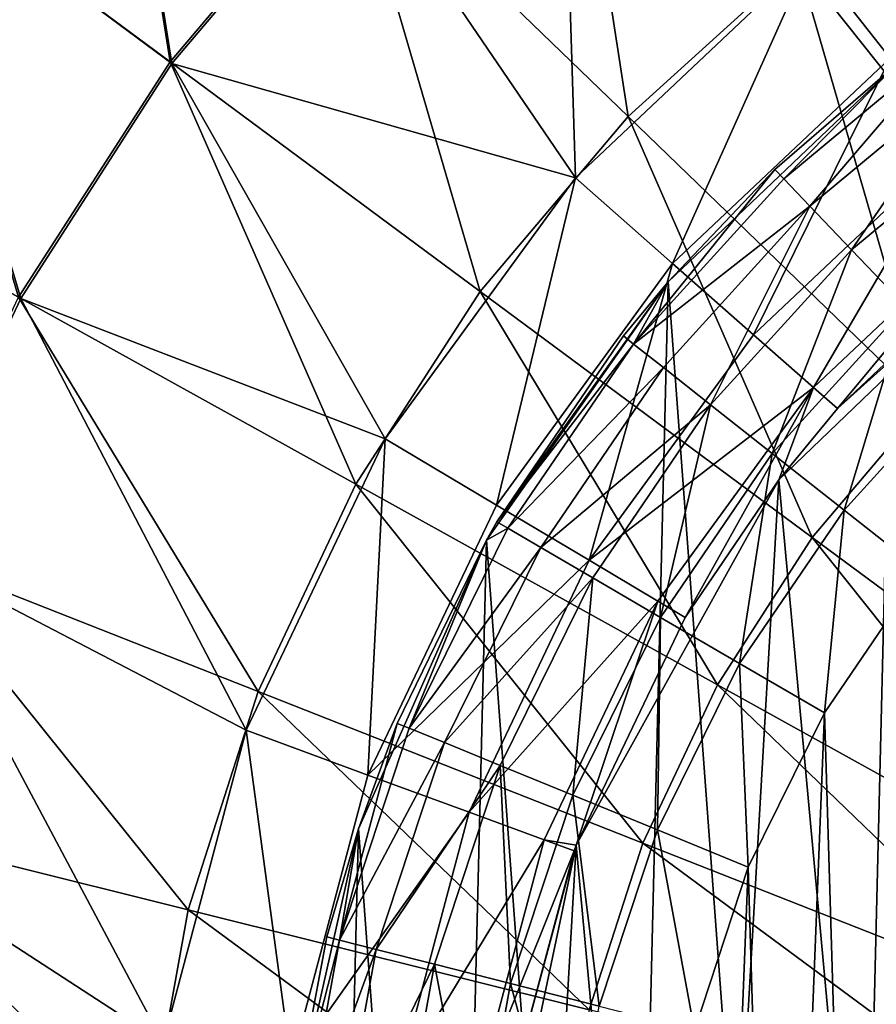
# Model space of a CAD drawing. Header units: millimetres. Extents: x 64 to 3333, y 103 to 3347.
# Tile 19 of 256: x 510 to 521, y 667 to 680. Entities that reach past the tile are written whole.
import ezdxf

# ---------------------------------------------------------------- set-up
doc = ezdxf.new("R2010")
doc.units = ezdxf.units.MM
doc.header["$LTSCALE"] = 25.4
doc.layers.get('0').update_dxf_attribs({"true_color": 0xff5454})

# ---------------------------------------------------------------- blocks, each defined once
blk = doc.blocks.new('SPIDER-6785-9743.STL')
at = {"color": 7, "true_color": 0xffffff}
mesh = blk.add_polyface(dxfattribs=at)
corners = [(510.873, 685.927, 26.924), (511.828, 679.888, 23.083), (508.098, 682.649, 26.924), (514.211, 682.702, 23.083)]
mesh.append_faces([[corners[k] for k in face] for face in [(0, 1, 2), (1, 0, 3)]], dxfattribs={"vtx0": -1, "color": 7})
mesh = blk.add_polyface(dxfattribs=at)
corners = [(511.854, 679.868, 100.694), (510.894, 685.906, 96.858), (508.121, 682.631, 96.858), (514.234, 682.68, 100.694)]
mesh.append_faces([[corners[k] for k in face] for face in [(0, 1, 2), (1, 0, 3)]], dxfattribs={"vtx0": -1, "color": 7})
mesh = blk.add_polyface(dxfattribs=at)
corners = [(516.942, 685.181, 23.083), (517.869, 679.168, 19.854), (514.211, 682.702, 23.083), (520.107, 681.2, 19.854)]
mesh.append_faces([[corners[k] for k in face] for face in [(0, 1, 2), (1, 0, 3)]], dxfattribs={"vtx0": -1, "color": 7})
mesh = blk.add_polyface(dxfattribs=at)
corners = [(517.172, 678.361, 103.919), (516.962, 685.156, 100.694), (514.234, 682.68, 100.694)]
mesh.append_faces([[corners[k] for k in face] for face in [(0, 1, 2)]], dxfattribs={"color": 7})
mesh = blk.add_polyface(dxfattribs=at)
corners = [(520.268, 681.283, 103.919), (516.962, 685.156, 100.694), (517.172, 678.361, 103.919)]
mesh.append_faces([[corners[k] for k in face] for face in [(0, 1, 2)]], dxfattribs={"color": 7})
at = {"color": 0}
mesh = blk.add_polyface(dxfattribs=at)
corners = [(513.399, 665.71, 114.71), (514.011, 657.441, 114.71), (513.298, 661.545, 114.71), (514.311, 669.774, 114.71), (515.51, 653.554, 114.71), (515.999, 673.583, 114.71), (517.74, 650.035, 114.71), (518.397, 676.989, 114.71), (520.613, 647.019, 114.71), (521.413, 679.862, 114.71), (524.019, 644.621, 114.71), (524.932, 682.091, 114.71), (527.828, 642.933, 114.71), (528.818, 683.591, 114.71), (531.892, 642.021, 114.71), (532.923, 684.304, 114.71), (536.057, 641.92, 114.71), (537.087, 684.203, 114.71), (540.161, 642.633, 114.71), (541.152, 683.291, 114.71), (544.047, 644.133, 114.71), (544.961, 681.603, 114.71), (547.566, 646.362, 114.71), (548.367, 679.205, 114.71), (550.583, 649.235, 114.71), (551.24, 676.189, 114.71), (552.981, 652.641, 114.71), (553.469, 672.67, 114.71), (554.668, 656.45, 114.71), (554.969, 668.783, 114.71), (555.58, 660.515, 114.71), (555.682, 664.679, 114.71)]
mesh.append_faces([[corners[k] for k in face] for face in [(0, 1, 2), (30, 29, 31)]], dxfattribs={"vtx0": -1, "color": 0})
mesh.append_faces([[corners[k] for k in face] for face in [(1, 3, 4), (4, 5, 6), (6, 7, 8), (8, 9, 10), (10, 11, 12), (12, 13, 14), (14, 15, 16), (16, 17, 18), (18, 19, 20), (20, 21, 22), (22, 23, 24), (24, 25, 26), (26, 27, 28), (28, 29, 30)]], dxfattribs={"vtx0": -1, "vtx1": -1, "color": 0})
mesh.append_faces([[corners[k] for k in face] for face in [(1, 0, 3), (4, 3, 5), (6, 5, 7), (8, 7, 9), (10, 9, 11), (12, 11, 13), (14, 13, 15), (16, 15, 17), (18, 17, 19), (20, 19, 21), (22, 21, 23), (24, 23, 25), (26, 25, 27), (28, 27, 29)]], dxfattribs={"vtx0": -1, "vtx2": -1, "color": 0})
at = {"color": 7, "true_color": 0xffffff}
mesh = blk.add_polyface(dxfattribs=at)
corners = [(521.322, 679.937, 105.177), (523.849, 683.587, 103.919), (520.268, 681.283, 103.919), (524.638, 682.07, 105.177)]
mesh.append_faces([[corners[k] for k in face] for face in [(0, 1, 2), (1, 0, 3)]], dxfattribs={"vtx0": -1, "color": 7})
mesh = blk.add_polyface(dxfattribs=at)
corners = [(522.591, 682.923, 19.854), (523.499, 676.934, 17.288), (520.107, 681.2, 19.854), (525.397, 678.25, 17.288)]
mesh.append_faces([[corners[k] for k in face] for face in [(0, 1, 2), (1, 0, 3)]], dxfattribs={"vtx0": -1, "color": 7})
mesh = blk.add_polyface(dxfattribs=at)
corners = [(514.211, 682.702, 23.083), (515.916, 676.862, 19.854), (511.828, 679.888, 23.083), (517.869, 679.168, 19.854)]
mesh.append_faces([[corners[k] for k in face] for face in [(0, 1, 2), (1, 0, 3)]], dxfattribs={"vtx0": -1, "color": 7})
mesh = blk.add_polyface(dxfattribs=at)
corners = [(517.172, 678.361, 103.919), (514.234, 682.68, 100.694), (511.854, 679.868, 100.694)]
mesh.append_faces([[corners[k] for k in face] for face in [(0, 1, 2)]], dxfattribs={"color": 7})
mesh = blk.add_polyface(dxfattribs=at)
corners = [(508.098, 682.649, 26.924), (509.832, 676.786, 23.083), (505.773, 679.037, 26.924), (511.828, 679.888, 23.083)]
mesh.append_faces([[corners[k] for k in face] for face in [(0, 1, 2), (1, 0, 3)]], dxfattribs={"vtx0": -1, "color": 7})
mesh = blk.add_polyface(dxfattribs=at)
corners = [(509.86, 676.77, 100.694), (508.121, 682.631, 96.858), (505.799, 679.023, 96.858), (511.854, 679.868, 100.694)]
mesh.append_faces([[corners[k] for k in face] for face in [(0, 1, 2), (1, 0, 3)]], dxfattribs={"vtx0": -1, "color": 7})
mesh = blk.add_polyface(dxfattribs=at)
corners = [(516.557, 658.692, 124.919), (517.183, 669.562, 124.919), (516.051, 664.174, 124.919), (518.656, 653.602, 124.919), (519.853, 674.377, 124.919), (522.163, 649.358, 124.919), (523.823, 678.19, 124.919), (526.765, 646.336, 124.919), (528.742, 680.664, 124.919), (532.053, 644.804, 124.919), (534.171, 681.579, 124.919), (537.557, 644.899, 124.919), (539.628, 680.853, 124.919), (542.79, 646.612, 124.919), (544.629, 678.55, 124.919), (547.284, 649.792, 124.919), (548.729, 674.875, 124.919), (550.642, 654.155, 124.919), (551.564, 670.156, 124.919), (552.565, 659.314, 124.919), (552.881, 664.81, 124.919)]
mesh.append_faces([[corners[k] for k in face] for face in [(0, 1, 2), (18, 19, 20)]], dxfattribs={"vtx0": -1, "color": 7})
mesh.append_faces([[corners[k] for k in face] for face in [(1, 3, 4), (4, 5, 6), (6, 7, 8), (8, 9, 10), (10, 11, 12), (12, 13, 14), (14, 15, 16), (16, 17, 18)]], dxfattribs={"vtx0": -1, "vtx1": -1, "color": 7})
mesh.append_faces([[corners[k] for k in face] for face in [(1, 0, 3), (4, 3, 5), (6, 5, 7), (8, 7, 9), (10, 9, 11), (12, 11, 13), (14, 13, 15), (16, 15, 17), (18, 17, 19)]], dxfattribs={"vtx0": -1, "vtx2": -1, "color": 7})
mesh = blk.add_polyface(dxfattribs=at)
corners = [(518.454, 677.231, 105.177), (520.268, 681.283, 103.919), (517.172, 678.361, 103.919), (521.322, 679.937, 105.177)]
mesh.append_faces([[corners[k] for k in face] for face in [(0, 1, 2), (1, 0, 3)]], dxfattribs={"vtx0": -1, "color": 7})
mesh = blk.add_polyface(dxfattribs=at)
corners = [(520.107, 681.2, 19.854), (521.789, 675.381, 17.288), (517.869, 679.168, 19.854), (523.499, 676.934, 17.288)]
mesh.append_faces([[corners[k] for k in face] for face in [(0, 1, 2), (1, 0, 3)]], dxfattribs={"vtx0": -1, "color": 7})
at = {"color": 0}
mesh = blk.add_polyface(dxfattribs=at)
corners = [(522.18, 680.224, 176.004), (521.413, 679.862, 174.71), (519.919, 678.345, 176.004)]
mesh.append_faces([[corners[k] for k in face] for face in [(0, 1, 2)]], dxfattribs={"color": 0})
mesh = blk.add_polyface(dxfattribs=at)
corners = [(520.264, 677.984, 177.21), (522.18, 680.224, 176.004), (519.919, 678.345, 176.004), (522.472, 679.819, 177.21)]
mesh.append_faces([[corners[k] for k in face] for face in [(0, 1, 2), (1, 0, 3)]], dxfattribs={"vtx0": -1, "color": 0})
at = {"color": 7, "true_color": 0xffffff}
mesh = blk.add_polyface(dxfattribs=at)
corners = [(519.522, 676.291, 106.87), (521.322, 679.937, 105.177), (518.454, 677.231, 105.177), (522.198, 678.817, 106.87)]
mesh.append_faces([[corners[k] for k in face] for face in [(0, 1, 2), (1, 0, 3)]], dxfattribs={"vtx0": -1, "color": 7})
mesh = blk.add_polyface(dxfattribs=at)
corners = [(511.828, 679.888, 23.083), (514.28, 674.32, 19.854), (509.832, 676.786, 23.083), (515.916, 676.862, 19.854)]
mesh.append_faces([[corners[k] for k in face] for face in [(0, 1, 2), (1, 0, 3)]], dxfattribs={"vtx0": -1, "color": 7})
mesh = blk.add_polyface(dxfattribs=at)
corners = [(514.665, 674.919, 103.919), (511.854, 679.868, 100.694), (509.86, 676.77, 100.694)]
mesh.append_faces([[corners[k] for k in face] for face in [(0, 1, 2)]], dxfattribs={"color": 7})
mesh = blk.add_polyface(dxfattribs=at)
corners = [(517.172, 678.361, 103.919), (511.854, 679.868, 100.694), (514.665, 674.919, 103.919)]
mesh.append_faces([[corners[k] for k in face] for face in [(0, 1, 2)]], dxfattribs={"color": 7})
at = {"color": 0}
mesh = blk.add_polyface(dxfattribs=at)
corners = [(519.801, 678.468, 174.71), (521.413, 679.862, 114.71), (518.397, 676.989, 114.71)]
mesh.append_faces([[corners[k] for k in face] for face in [(0, 1, 2)]], dxfattribs={"color": 0})
mesh = blk.add_polyface(dxfattribs=at)
corners = [(521.413, 679.862, 174.71), (521.413, 679.862, 114.71), (519.801, 678.468, 174.71)]
mesh.append_faces([[corners[k] for k in face] for face in [(0, 1, 2)]], dxfattribs={"color": 0})
mesh = blk.add_polyface(dxfattribs=at)
corners = [(519.919, 678.345, 176.004), (521.413, 679.862, 174.71), (519.801, 678.468, 174.71)]
mesh.append_faces([[corners[k] for k in face] for face in [(0, 1, 2)]], dxfattribs={"color": 0})
mesh = blk.add_polyface(dxfattribs=at)
corners = [(520.813, 677.409, 178.246), (522.472, 679.819, 177.21), (520.264, 677.984, 177.21), (522.936, 679.174, 178.246)]
mesh.append_faces([[corners[k] for k in face] for face in [(0, 1, 2), (1, 0, 3)]], dxfattribs={"vtx0": -1, "color": 0})
mesh = blk.add_polyface(dxfattribs=at)
corners = [(518.473, 660.366, 179.71), (518.337, 664.887, 179.71), (518.247, 662.622, 179.71), (518.741, 667.118, 179.71), (519.012, 658.164, 179.71), (519.452, 669.271, 179.71), (519.851, 656.058, 179.71), (520.455, 671.304, 179.71), (520.975, 654.089, 179.71), (521.732, 673.177, 179.71), (522.362, 652.296, 179.71), (523.257, 674.855, 179.71), (523.986, 650.713, 179.71), (525.001, 676.304, 179.71), (525.813, 649.372, 179.71), (526.929, 677.496, 179.71), (527.81, 648.298, 179.71), (529.004, 678.408, 179.71), (529.937, 647.513, 179.71), (531.186, 679.023, 179.71), (532.152, 647.031, 179.71), (533.433, 679.328, 179.71), (534.413, 646.862, 179.71), (535.7, 679.317, 179.71), (536.675, 647.01, 179.71), (537.943, 678.991, 179.71), (538.895, 647.471, 179.71), (540.12, 678.356, 179.71), (541.029, 648.236, 179.71), (542.186, 677.424, 179.71), (543.036, 649.291, 179.71), (544.103, 676.213, 179.71), (544.876, 650.615, 179.71), (545.833, 674.748, 179.71), (546.514, 652.182, 179.71), (547.342, 673.056, 179.71), (547.919, 653.962, 179.71), (548.601, 671.17, 179.71), (549.061, 655.92, 179.71), (549.585, 669.128, 179.71), (549.921, 658.018, 179.71), (550.275, 666.969, 179.71), (550.479, 660.215, 179.71), (550.659, 664.734, 179.71), (550.727, 662.468, 179.71)]
mesh.append_faces([[corners[k] for k in face] for face in [(0, 1, 2), (43, 42, 44)]], dxfattribs={"vtx0": -1, "color": 0})
mesh.append_faces([[corners[k] for k in face] for face in [(1, 0, 3), (3, 4, 5), (5, 6, 7), (7, 8, 9), (9, 10, 11), (11, 12, 13), (13, 14, 15), (15, 16, 17), (17, 18, 19), (19, 20, 21), (21, 22, 23), (23, 24, 25), (25, 26, 27), (27, 28, 29), (29, 30, 31), (31, 32, 33), (33, 34, 35), (35, 36, 37), (37, 38, 39), (39, 40, 41), (41, 42, 43)]], dxfattribs={"vtx0": -1, "vtx1": -1, "color": 0})
mesh.append_faces([[corners[k] for k in face] for face in [(3, 0, 4), (5, 4, 6), (7, 6, 8), (9, 8, 10), (11, 10, 12), (13, 12, 14), (15, 14, 16), (17, 16, 18), (19, 18, 20), (21, 20, 22), (23, 22, 24), (25, 24, 26), (27, 26, 28), (29, 28, 30), (31, 30, 32), (33, 32, 34), (35, 34, 36), (37, 36, 38), (39, 38, 40), (41, 40, 42)]], dxfattribs={"vtx0": -1, "vtx2": -1, "color": 0})
at = {"color": 7, "true_color": 0xffffff}
mesh = blk.add_polyface(dxfattribs=at)
corners = [(517.869, 679.168, 19.854), (520.296, 673.619, 17.288), (515.916, 676.862, 19.854), (521.789, 675.381, 17.288)]
mesh.append_faces([[corners[k] for k in face] for face in [(0, 1, 2), (1, 0, 3)]], dxfattribs={"vtx0": -1, "color": 7})
at = {"color": 0}
mesh = blk.add_polyface(dxfattribs=at)
corners = [(521.529, 676.661, 179.04), (522.936, 679.174, 178.246), (520.813, 677.409, 178.246), (523.541, 678.333, 179.04)]
mesh.append_faces([[corners[k] for k in face] for face in [(0, 1, 2), (1, 0, 3)]], dxfattribs={"vtx0": -1, "color": 0})
at = {"color": 7, "true_color": 0xffffff}
mesh = blk.add_polyface(dxfattribs=at)
corners = [(508.288, 673.439, 100.694), (505.799, 679.023, 96.858), (503.967, 675.142, 96.858), (509.86, 676.77, 100.694)]
mesh.append_faces([[corners[k] for k in face] for face in [(0, 1, 2), (1, 0, 3)]], dxfattribs={"vtx0": -1, "color": 7})
mesh = blk.add_polyface(dxfattribs=at)
corners = [(520.312, 675.596, 108.956), (522.198, 678.817, 106.87), (519.522, 676.291, 106.87), (522.847, 677.988, 108.956)]
mesh.append_faces([[corners[k] for k in face] for face in [(0, 1, 2), (1, 0, 3)]], dxfattribs={"vtx0": -1, "color": 7})
at = {"color": 0}
mesh = blk.add_polyface(dxfattribs=at)
corners = [(519.801, 678.468, 174.71), (517.94, 676.168, 176.004), (519.919, 678.345, 176.004)]
mesh.append_faces([[corners[k] for k in face] for face in [(0, 1, 2)]], dxfattribs={"color": 0})
mesh = blk.add_polyface(dxfattribs=at)
corners = [(519.801, 678.468, 174.71), (518.397, 676.989, 174.71), (517.94, 676.168, 176.004)]
mesh.append_faces([[corners[k] for k in face] for face in [(0, 1, 2)]], dxfattribs={"color": 0})
mesh = blk.add_polyface(dxfattribs=at)
corners = [(519.801, 678.468, 174.71), (518.397, 676.989, 114.71), (518.397, 676.989, 174.71)]
mesh.append_faces([[corners[k] for k in face] for face in [(0, 1, 2)]], dxfattribs={"color": 0})
at = {"color": 7, "true_color": 0xffffff}
mesh = blk.add_polyface(dxfattribs=at)
corners = [(516.133, 674.044, 105.177), (517.172, 678.361, 103.919), (514.665, 674.919, 103.919), (518.454, 677.231, 105.177)]
mesh.append_faces([[corners[k] for k in face] for face in [(0, 1, 2), (1, 0, 3)]], dxfattribs={"vtx0": -1, "color": 7})
at = {"color": 0}
mesh = blk.add_polyface(dxfattribs=at)
corners = [(520.264, 677.984, 177.21), (517.94, 676.168, 176.004), (518.333, 675.859, 177.21), (519.919, 678.345, 176.004)]
mesh.append_faces([[corners[k] for k in face] for face in [(0, 1, 2), (1, 0, 3)]], dxfattribs={"vtx0": -1, "color": 0})
at = {"color": 7, "true_color": 0xffffff}
mesh = blk.add_polyface(dxfattribs=at)
corners = [(523.823, 678.19, 124.919), (520.628, 675.317, 110.691), (519.853, 674.377, 124.919)]
mesh.append_faces([[corners[k] for k in face] for face in [(0, 1, 2)]], dxfattribs={"color": 7})
mesh = blk.add_polyface(dxfattribs=at)
corners = [(523.823, 678.19, 124.919), (523.106, 677.657, 110.691), (520.628, 675.317, 110.691)]
mesh.append_faces([[corners[k] for k in face] for face in [(0, 1, 2)]], dxfattribs={"color": 7})
at = {"color": 0}
mesh = blk.add_polyface(dxfattribs=at)
corners = [(518.956, 675.367, 178.246), (520.264, 677.984, 177.21), (518.333, 675.859, 177.21), (520.813, 677.409, 178.246)]
mesh.append_faces([[corners[k] for k in face] for face in [(0, 1, 2), (1, 0, 3)]], dxfattribs={"vtx0": -1, "color": 0})
at = {"color": 7, "true_color": 0xffffff}
mesh = blk.add_polyface(dxfattribs=at)
corners = [(520.628, 675.317, 110.691), (522.847, 677.988, 108.956), (520.312, 675.596, 108.956), (523.106, 677.657, 110.691)]
mesh.append_faces([[corners[k] for k in face] for face in [(0, 1, 2), (1, 0, 3)]], dxfattribs={"vtx0": -1, "color": 7})
at = {"color": 0}
mesh = blk.add_polyface(dxfattribs=at)
corners = [(519.769, 674.726, 179.04), (520.813, 677.409, 178.246), (518.956, 675.367, 178.246), (521.529, 676.661, 179.04)]
mesh.append_faces([[corners[k] for k in face] for face in [(0, 1, 2), (1, 0, 3)]], dxfattribs={"vtx0": -1, "color": 0})
at = {"color": 7, "true_color": 0xffffff}
mesh = blk.add_polyface(dxfattribs=at)
corners = [(517.355, 673.316, 106.87), (518.454, 677.231, 105.177), (516.133, 674.044, 105.177), (519.522, 676.291, 106.87)]
mesh.append_faces([[corners[k] for k in face] for face in [(0, 1, 2), (1, 0, 3)]], dxfattribs={"vtx0": -1, "color": 7})
at = {"color": 0}
mesh = blk.add_polyface(dxfattribs=at)
corners = [(518.397, 676.989, 114.71), (515.999, 673.583, 114.71), (515.999, 673.583, 174.71)]
mesh.append_faces([[corners[k] for k in face] for face in [(0, 1, 2)]], dxfattribs={"color": 0})
mesh = blk.add_polyface(dxfattribs=at)
corners = [(518.397, 676.989, 114.71), (515.999, 673.583, 174.71), (516.137, 673.824, 174.71)]
mesh.append_faces([[corners[k] for k in face] for face in [(0, 1, 2)]], dxfattribs={"color": 0})
mesh = blk.add_polyface(dxfattribs=at)
corners = [(518.397, 676.989, 114.71), (516.137, 673.824, 174.71), (517.807, 676.274, 174.71)]
mesh.append_faces([[corners[k] for k in face] for face in [(0, 1, 2)]], dxfattribs={"color": 0})
mesh = blk.add_polyface(dxfattribs=at)
corners = [(518.397, 676.989, 114.71), (517.807, 676.274, 174.71), (518.397, 676.989, 174.71)]
mesh.append_faces([[corners[k] for k in face] for face in [(0, 1, 2)]], dxfattribs={"color": 0})
mesh = blk.add_polyface(dxfattribs=at)
corners = [(518.397, 676.989, 174.71), (517.807, 676.274, 174.71), (517.94, 676.168, 176.004)]
mesh.append_faces([[corners[k] for k in face] for face in [(0, 1, 2)]], dxfattribs={"color": 0})
at = {"color": 7, "true_color": 0xffffff}
mesh = blk.add_polyface(dxfattribs=at)
corners = [(515.916, 676.862, 19.854), (519.046, 671.676, 17.288), (514.28, 674.32, 19.854), (520.296, 673.619, 17.288)]
mesh.append_faces([[corners[k] for k in face] for face in [(0, 1, 2), (1, 0, 3)]], dxfattribs={"vtx0": -1, "color": 7})
mesh = blk.add_polyface(dxfattribs=at)
corners = [(509.832, 676.786, 23.083), (512.99, 671.586, 19.854), (508.258, 673.451, 23.083), (514.28, 674.32, 19.854)]
mesh.append_faces([[corners[k] for k in face] for face in [(0, 1, 2), (1, 0, 3)]], dxfattribs={"vtx0": -1, "color": 7})
mesh = blk.add_polyface(dxfattribs=at)
corners = [(512.833, 671.075, 103.919), (509.86, 676.77, 100.694), (508.288, 673.439, 100.694)]
mesh.append_faces([[corners[k] for k in face] for face in [(0, 1, 2)]], dxfattribs={"color": 7})
mesh = blk.add_polyface(dxfattribs=at)
corners = [(514.665, 674.919, 103.919), (509.86, 676.77, 100.694), (512.833, 671.075, 103.919)]
mesh.append_faces([[corners[k] for k in face] for face in [(0, 1, 2)]], dxfattribs={"color": 7})
at = {"color": 0}
mesh = blk.add_polyface(dxfattribs=at)
corners = [(520.716, 673.979, 179.54), (521.529, 676.661, 179.04), (519.769, 674.726, 179.04), (522.362, 675.79, 179.54)]
mesh.append_faces([[corners[k] for k in face] for face in [(0, 1, 2), (1, 0, 3)]], dxfattribs={"vtx0": -1, "color": 0})
at = {"color": 7, "true_color": 0xffffff}
mesh = blk.add_polyface(dxfattribs=at)
corners = [(520.312, 675.596, 108.956), (517.355, 673.316, 106.87), (518.259, 672.778, 108.956), (519.522, 676.291, 106.87)]
mesh.append_faces([[corners[k] for k in face] for face in [(0, 1, 2), (1, 0, 3)]], dxfattribs={"vtx0": -1, "color": 7})
at = {"color": 0}
mesh = blk.add_polyface(dxfattribs=at)
corners = [(517.94, 676.168, 176.004), (516.137, 673.824, 174.71), (516.284, 673.738, 176.004), (517.807, 676.274, 174.71)]
mesh.append_faces([[corners[k] for k in face] for face in [(0, 1, 2), (1, 0, 3)]], dxfattribs={"vtx0": -1, "color": 0})
mesh = blk.add_polyface(dxfattribs=at)
corners = [(518.333, 675.859, 177.21), (516.284, 673.738, 176.004), (516.716, 673.486, 177.21), (517.94, 676.168, 176.004)]
mesh.append_faces([[corners[k] for k in face] for face in [(0, 1, 2), (1, 0, 3)]], dxfattribs={"vtx0": -1, "color": 0})
mesh = blk.add_polyface(dxfattribs=at)
corners = [(518.956, 675.367, 178.246), (516.716, 673.486, 177.21), (517.402, 673.086, 178.246), (518.333, 675.859, 177.21)]
mesh.append_faces([[corners[k] for k in face] for face in [(0, 1, 2), (1, 0, 3)]], dxfattribs={"vtx0": -1, "color": 0})
mesh = blk.add_polyface(dxfattribs=at)
corners = [(521.732, 673.177, 179.71), (522.362, 675.79, 179.54), (520.716, 673.979, 179.54), (523.257, 674.855, 179.71)]
mesh.append_faces([[corners[k] for k in face] for face in [(0, 1, 2), (1, 0, 3)]], dxfattribs={"vtx0": -1, "color": 0})
at = {"color": 7, "true_color": 0xffffff}
mesh = blk.add_polyface(dxfattribs=at)
corners = [(520.312, 675.596, 108.956), (518.259, 672.778, 108.956), (518.621, 672.562, 110.691)]
mesh.append_faces([[corners[k] for k in face] for face in [(0, 1, 2)]], dxfattribs={"color": 7})
mesh = blk.add_polyface(dxfattribs=at)
corners = [(520.312, 675.596, 108.956), (518.621, 672.562, 110.691), (519.853, 674.377, 110.691)]
mesh.append_faces([[corners[k] for k in face] for face in [(0, 1, 2)]], dxfattribs={"color": 7})
mesh = blk.add_polyface(dxfattribs=at)
corners = [(520.312, 675.596, 108.956), (519.853, 674.377, 110.691), (520.628, 675.317, 110.691)]
mesh.append_faces([[corners[k] for k in face] for face in [(0, 1, 2)]], dxfattribs={"color": 7})
mesh = blk.add_polyface(dxfattribs=at)
corners = [(521.789, 675.381, 17.288), (524.901, 670.21, 15.426), (520.296, 673.619, 17.288), (525.91, 671.401, 15.426)]
mesh.append_faces([[corners[k] for k in face] for face in [(0, 1, 2), (1, 0, 3)]], dxfattribs={"vtx0": -1, "color": 7})
at = {"color": 0}
mesh = blk.add_polyface(dxfattribs=at)
corners = [(518.296, 672.564, 179.04), (518.956, 675.367, 178.246), (517.402, 673.086, 178.246), (519.769, 674.726, 179.04)]
mesh.append_faces([[corners[k] for k in face] for face in [(0, 1, 2), (1, 0, 3)]], dxfattribs={"vtx0": -1, "color": 0})
at = {"color": 7, "true_color": 0xffffff}
mesh = blk.add_polyface(dxfattribs=at)
corners = [(520.628, 675.317, 110.691), (519.853, 674.377, 110.691), (519.853, 674.377, 124.919)]
mesh.append_faces([[corners[k] for k in face] for face in [(0, 1, 2)]], dxfattribs={"color": 7})
mesh = blk.add_polyface(dxfattribs=at)
corners = [(514.437, 670.485, 105.177), (514.665, 674.919, 103.919), (512.833, 671.075, 103.919), (516.133, 674.044, 105.177)]
mesh.append_faces([[corners[k] for k in face] for face in [(0, 1, 2), (1, 0, 3)]], dxfattribs={"vtx0": -1, "color": 7})
at = {"color": 0}
mesh = blk.add_polyface(dxfattribs=at)
corners = [(519.338, 671.956, 179.54), (519.769, 674.726, 179.04), (518.296, 672.564, 179.04), (520.716, 673.979, 179.54)]
mesh.append_faces([[corners[k] for k in face] for face in [(0, 1, 2), (1, 0, 3)]], dxfattribs={"vtx0": -1, "color": 0})
at = {"color": 7, "true_color": 0xffffff}
mesh = blk.add_polyface(dxfattribs=at)
corners = [(519.853, 674.377, 124.919), (518.621, 672.562, 110.691), (517.183, 669.562, 124.919)]
mesh.append_faces([[corners[k] for k in face] for face in [(0, 1, 2)]], dxfattribs={"color": 7})
mesh = blk.add_polyface(dxfattribs=at)
corners = [(519.853, 674.377, 110.691), (518.621, 672.562, 110.691), (519.853, 674.377, 124.919)]
mesh.append_faces([[corners[k] for k in face] for face in [(0, 1, 2)]], dxfattribs={"color": 7})
mesh = blk.add_polyface(dxfattribs=at)
corners = [(514.28, 674.32, 19.854), (518.061, 669.587, 17.288), (512.99, 671.586, 19.854), (519.046, 671.676, 17.288)]
mesh.append_faces([[corners[k] for k in face] for face in [(0, 1, 2), (1, 0, 3)]], dxfattribs={"vtx0": -1, "color": 7})
mesh = blk.add_polyface(dxfattribs=at)
corners = [(517.355, 673.316, 106.87), (514.437, 670.485, 105.177), (515.772, 669.994, 106.87), (516.133, 674.044, 105.177)]
mesh.append_faces([[corners[k] for k in face] for face in [(0, 1, 2), (1, 0, 3)]], dxfattribs={"vtx0": -1, "color": 7})
at = {"color": 0}
mesh = blk.add_polyface(dxfattribs=at)
corners = [(520.455, 671.304, 179.71), (520.716, 673.979, 179.54), (519.338, 671.956, 179.54), (521.732, 673.177, 179.71)]
mesh.append_faces([[corners[k] for k in face] for face in [(0, 1, 2), (1, 0, 3)]], dxfattribs={"vtx0": -1, "color": 0})
mesh = blk.add_polyface(dxfattribs=at)
corners = [(516.137, 673.824, 174.71), (515.999, 673.583, 174.71), (516.284, 673.738, 176.004)]
mesh.append_faces([[corners[k] for k in face] for face in [(0, 1, 2)]], dxfattribs={"color": 0})
mesh = blk.add_polyface(dxfattribs=at)
corners = [(516.284, 673.738, 176.004), (515.999, 673.583, 174.71), (514.983, 671.101, 176.004)]
mesh.append_faces([[corners[k] for k in face] for face in [(0, 1, 2)]], dxfattribs={"color": 0})
mesh = blk.add_polyface(dxfattribs=at)
corners = [(516.716, 673.486, 177.21), (514.983, 671.101, 176.004), (515.445, 670.912, 177.21), (516.284, 673.738, 176.004)]
mesh.append_faces([[corners[k] for k in face] for face in [(0, 1, 2), (1, 0, 3)]], dxfattribs={"vtx0": -1, "color": 0})
mesh = blk.add_polyface(dxfattribs=at)
corners = [(515.999, 673.583, 114.71), (514.311, 669.774, 114.71), (514.825, 671.166, 174.71)]
mesh.append_faces([[corners[k] for k in face] for face in [(0, 1, 2)]], dxfattribs={"color": 0})
mesh = blk.add_polyface(dxfattribs=at)
corners = [(515.999, 673.583, 114.71), (514.825, 671.166, 174.71), (515.999, 673.583, 174.71)]
mesh.append_faces([[corners[k] for k in face] for face in [(0, 1, 2)]], dxfattribs={"color": 0})
mesh = blk.add_polyface(dxfattribs=at)
corners = [(515.999, 673.583, 174.71), (514.825, 671.166, 174.71), (514.983, 671.101, 176.004)]
mesh.append_faces([[corners[k] for k in face] for face in [(0, 1, 2)]], dxfattribs={"color": 0})
at = {"color": 7, "true_color": 0xffffff}
mesh = blk.add_polyface(dxfattribs=at)
corners = [(520.296, 673.619, 17.288), (524.057, 668.898, 15.426), (519.046, 671.676, 17.288), (524.901, 670.21, 15.426)]
mesh.append_faces([[corners[k] for k in face] for face in [(0, 1, 2), (1, 0, 3)]], dxfattribs={"vtx0": -1, "color": 7})
mesh = blk.add_polyface(dxfattribs=at)
corners = [(508.258, 673.451, 23.083), (512.068, 668.707, 19.854), (507.133, 669.938, 23.083), (512.99, 671.586, 19.854)]
mesh.append_faces([[corners[k] for k in face] for face in [(0, 1, 2), (1, 0, 3)]], dxfattribs={"vtx0": -1, "color": 7})
mesh = blk.add_polyface(dxfattribs=at)
corners = [(511.738, 666.96, 103.919), (508.288, 673.439, 100.694), (507.164, 669.93, 100.694)]
mesh.append_faces([[corners[k] for k in face] for face in [(0, 1, 2)]], dxfattribs={"color": 7})
mesh = blk.add_polyface(dxfattribs=at)
corners = [(512.833, 671.075, 103.919), (508.288, 673.439, 100.694), (511.738, 666.96, 103.919)]
mesh.append_faces([[corners[k] for k in face] for face in [(0, 1, 2)]], dxfattribs={"color": 7})
at = {"color": 0}
mesh = blk.add_polyface(dxfattribs=at)
corners = [(517.402, 673.086, 178.246), (515.445, 670.912, 177.21), (516.18, 670.611, 178.246), (516.716, 673.486, 177.21)]
mesh.append_faces([[corners[k] for k in face] for face in [(0, 1, 2), (1, 0, 3)]], dxfattribs={"vtx0": -1, "color": 0})
at = {"color": 7, "true_color": 0xffffff}
mesh = blk.add_polyface(dxfattribs=at)
corners = [(518.259, 672.778, 108.956), (515.772, 669.994, 106.87), (516.759, 669.631, 108.956), (517.355, 673.316, 106.87)]
mesh.append_faces([[corners[k] for k in face] for face in [(0, 1, 2), (1, 0, 3)]], dxfattribs={"vtx0": -1, "color": 7})
at = {"color": 0}
mesh = blk.add_polyface(dxfattribs=at)
corners = [(517.138, 670.218, 179.04), (517.402, 673.086, 178.246), (516.18, 670.611, 178.246), (518.296, 672.564, 179.04)]
mesh.append_faces([[corners[k] for k in face] for face in [(0, 1, 2), (1, 0, 3)]], dxfattribs={"vtx0": -1, "color": 0})
at = {"color": 7, "true_color": 0xffffff}
mesh = blk.add_polyface(dxfattribs=at)
corners = [(518.259, 672.778, 108.956), (516.759, 669.631, 108.956), (517.183, 669.562, 110.691)]
mesh.append_faces([[corners[k] for k in face] for face in [(0, 1, 2)]], dxfattribs={"color": 7})
mesh = blk.add_polyface(dxfattribs=at)
corners = [(518.259, 672.778, 108.956), (517.183, 669.562, 110.691), (518.621, 672.562, 110.691)]
mesh.append_faces([[corners[k] for k in face] for face in [(0, 1, 2)]], dxfattribs={"color": 7})
at = {"color": 0}
mesh = blk.add_polyface(dxfattribs=at)
corners = [(518.254, 669.761, 179.54), (518.296, 672.564, 179.04), (517.138, 670.218, 179.04), (519.338, 671.956, 179.54)]
mesh.append_faces([[corners[k] for k in face] for face in [(0, 1, 2), (1, 0, 3)]], dxfattribs={"vtx0": -1, "color": 0})
at = {"color": 7, "true_color": 0xffffff}
mesh = blk.add_polyface(dxfattribs=at)
corners = [(518.621, 672.562, 110.691), (517.183, 669.562, 110.691), (517.183, 669.562, 124.919)]
mesh.append_faces([[corners[k] for k in face] for face in [(0, 1, 2)]], dxfattribs={"color": 7})
at = {"color": 0}
mesh = blk.add_polyface(dxfattribs=at)
corners = [(519.452, 669.271, 179.71), (519.338, 671.956, 179.54), (518.254, 669.761, 179.54), (520.455, 671.304, 179.71)]
mesh.append_faces([[corners[k] for k in face] for face in [(0, 1, 2), (1, 0, 3)]], dxfattribs={"vtx0": -1, "color": 0})
at = {"color": 7, "true_color": 0xffffff}
mesh = blk.add_polyface(dxfattribs=at)
corners = [(519.046, 671.676, 17.288), (523.391, 667.486, 15.426), (518.061, 669.587, 17.288), (524.057, 668.898, 15.426)]
mesh.append_faces([[corners[k] for k in face] for face in [(0, 1, 2), (1, 0, 3)]], dxfattribs={"vtx0": -1, "color": 7})
mesh = blk.add_polyface(dxfattribs=at)
corners = [(512.99, 671.586, 19.854), (517.356, 667.387, 17.288), (512.068, 668.707, 19.854), (518.061, 669.587, 17.288)]
mesh.append_faces([[corners[k] for k in face] for face in [(0, 1, 2), (1, 0, 3)]], dxfattribs={"vtx0": -1, "color": 7})
at = {"color": 0}
mesh = blk.add_polyface(dxfattribs=at)
corners = [(514.825, 671.166, 174.71), (514.061, 668.308, 176.004), (514.983, 671.101, 176.004)]
mesh.append_faces([[corners[k] for k in face] for face in [(0, 1, 2)]], dxfattribs={"color": 0})
mesh = blk.add_polyface(dxfattribs=at)
corners = [(514.825, 671.166, 174.71), (514.311, 669.774, 174.71), (514.061, 668.308, 176.004)]
mesh.append_faces([[corners[k] for k in face] for face in [(0, 1, 2)]], dxfattribs={"color": 0})
mesh = blk.add_polyface(dxfattribs=at)
corners = [(515.445, 670.912, 177.21), (514.061, 668.308, 176.004), (514.545, 668.185, 177.21), (514.983, 671.101, 176.004)]
mesh.append_faces([[corners[k] for k in face] for face in [(0, 1, 2), (1, 0, 3)]], dxfattribs={"vtx0": -1, "color": 0})
mesh = blk.add_polyface(dxfattribs=at)
corners = [(514.825, 671.166, 174.71), (514.311, 669.774, 114.71), (514.311, 669.774, 174.71)]
mesh.append_faces([[corners[k] for k in face] for face in [(0, 1, 2)]], dxfattribs={"color": 0})
at = {"color": 7, "true_color": 0xffffff}
mesh = blk.add_polyface(dxfattribs=at)
corners = [(513.424, 666.675, 105.177), (512.833, 671.075, 103.919), (511.738, 666.96, 103.919), (514.437, 670.485, 105.177)]
mesh.append_faces([[corners[k] for k in face] for face in [(0, 1, 2), (1, 0, 3)]], dxfattribs={"vtx0": -1, "color": 7})
at = {"color": 0}
mesh = blk.add_polyface(dxfattribs=at)
corners = [(516.18, 670.611, 178.246), (514.545, 668.185, 177.21), (515.315, 667.989, 178.246), (515.445, 670.912, 177.21)]
mesh.append_faces([[corners[k] for k in face] for face in [(0, 1, 2), (1, 0, 3)]], dxfattribs={"vtx0": -1, "color": 0})
mesh = blk.add_polyface(dxfattribs=at)
corners = [(516.318, 667.734, 179.04), (516.18, 670.611, 178.246), (515.315, 667.989, 178.246), (517.138, 670.218, 179.04)]
mesh.append_faces([[corners[k] for k in face] for face in [(0, 1, 2), (1, 0, 3)]], dxfattribs={"vtx0": -1, "color": 0})
at = {"color": 7, "true_color": 0xffffff}
mesh = blk.add_polyface(dxfattribs=at)
corners = [(515.772, 669.994, 106.87), (513.424, 666.675, 105.177), (514.826, 666.438, 106.87), (514.437, 670.485, 105.177)]
mesh.append_faces([[corners[k] for k in face] for face in [(0, 1, 2), (1, 0, 3)]], dxfattribs={"vtx0": -1, "color": 7})
at = {"color": 0}
mesh = blk.add_polyface(dxfattribs=at)
corners = [(517.487, 667.437, 179.54), (517.138, 670.218, 179.04), (516.318, 667.734, 179.04), (518.254, 669.761, 179.54)]
mesh.append_faces([[corners[k] for k in face] for face in [(0, 1, 2), (1, 0, 3)]], dxfattribs={"vtx0": -1, "color": 0})
at = {"color": 7, "true_color": 0xffffff}
mesh = blk.add_polyface(dxfattribs=at)
corners = [(507.133, 669.938, 23.083), (511.529, 665.732, 19.854), (506.476, 666.309, 23.083), (512.068, 668.707, 19.854)]
mesh.append_faces([[corners[k] for k in face] for face in [(0, 1, 2), (1, 0, 3)]], dxfattribs={"vtx0": -1, "color": 7})
mesh = blk.add_polyface(dxfattribs=at)
corners = [(511.738, 666.96, 103.919), (507.164, 669.93, 100.694), (506.508, 666.305, 100.694)]
mesh.append_faces([[corners[k] for k in face] for face in [(0, 1, 2)]], dxfattribs={"color": 7})
mesh = blk.add_polyface(dxfattribs=at)
corners = [(516.759, 669.631, 108.956), (514.826, 666.438, 106.87), (515.863, 666.262, 108.956), (515.772, 669.994, 106.87)]
mesh.append_faces([[corners[k] for k in face] for face in [(0, 1, 2), (1, 0, 3)]], dxfattribs={"vtx0": -1, "color": 7})
at = {"color": 0}
mesh = blk.add_polyface(dxfattribs=at)
corners = [(514.311, 669.774, 114.71), (513.399, 665.71, 114.71), (513.896, 668.35, 174.71)]
mesh.append_faces([[corners[k] for k in face] for face in [(0, 1, 2)]], dxfattribs={"color": 0})
mesh = blk.add_polyface(dxfattribs=at)
corners = [(514.311, 669.774, 114.71), (513.896, 668.35, 174.71), (514.311, 669.774, 174.71)]
mesh.append_faces([[corners[k] for k in face] for face in [(0, 1, 2)]], dxfattribs={"color": 0})
mesh = blk.add_polyface(dxfattribs=at)
corners = [(514.311, 669.774, 174.71), (513.896, 668.35, 174.71), (514.061, 668.308, 176.004)]
mesh.append_faces([[corners[k] for k in face] for face in [(0, 1, 2)]], dxfattribs={"color": 0})
mesh = blk.add_polyface(dxfattribs=at)
corners = [(518.741, 667.118, 179.71), (518.254, 669.761, 179.54), (517.487, 667.437, 179.54), (519.452, 669.271, 179.71)]
mesh.append_faces([[corners[k] for k in face] for face in [(0, 1, 2), (1, 0, 3)]], dxfattribs={"vtx0": -1, "color": 0})
at = {"color": 7, "true_color": 0xffffff}
mesh = blk.add_polyface(dxfattribs=at)
corners = [(517.155, 669.486, 110.691), (515.863, 666.262, 108.956), (516.279, 666.192, 110.691), (516.759, 669.631, 108.956)]
mesh.append_faces([[corners[k] for k in face] for face in [(0, 1, 2), (1, 0, 3)]], dxfattribs={"vtx0": -1, "color": 7})
mesh = blk.add_polyface(dxfattribs=at)
corners = [(517.183, 669.562, 124.919), (516.279, 666.192, 110.691), (516.051, 664.174, 124.919)]
mesh.append_faces([[corners[k] for k in face] for face in [(0, 1, 2)]], dxfattribs={"color": 7})
mesh = blk.add_polyface(dxfattribs=at)
corners = [(517.183, 669.562, 124.919), (517.155, 669.486, 110.691), (516.279, 666.192, 110.691)]
mesh.append_faces([[corners[k] for k in face] for face in [(0, 1, 2)]], dxfattribs={"color": 7})
mesh = blk.add_polyface(dxfattribs=at)
corners = [(516.759, 669.631, 108.956), (517.155, 669.486, 110.691), (517.183, 669.562, 110.691)]
mesh.append_faces([[corners[k] for k in face] for face in [(0, 1, 2)]], dxfattribs={"color": 7})
mesh = blk.add_polyface(dxfattribs=at)
corners = [(517.183, 669.562, 110.691), (517.155, 669.486, 110.691), (517.183, 669.562, 124.919)]
mesh.append_faces([[corners[k] for k in face] for face in [(0, 1, 2)]], dxfattribs={"color": 7})
mesh = blk.add_polyface(dxfattribs=at)
corners = [(518.061, 669.587, 17.288), (522.915, 666, 15.426), (517.356, 667.387, 17.288), (523.391, 667.486, 15.426)]
mesh.append_faces([[corners[k] for k in face] for face in [(0, 1, 2), (1, 0, 3)]], dxfattribs={"vtx0": -1, "color": 7})
mesh = blk.add_polyface(dxfattribs=at)
corners = [(512.068, 668.707, 19.854), (516.945, 665.114, 17.288), (511.529, 665.732, 19.854), (517.356, 667.387, 17.288)]
mesh.append_faces([[corners[k] for k in face] for face in [(0, 1, 2), (1, 0, 3)]], dxfattribs={"vtx0": -1, "color": 7})
at = {"color": 0}
mesh = blk.add_polyface(dxfattribs=at)
corners = [(513.896, 668.35, 174.71), (513.399, 665.71, 114.71), (513.399, 665.71, 174.71)]
mesh.append_faces([[corners[k] for k in face] for face in [(0, 1, 2)]], dxfattribs={"color": 0})
mesh = blk.add_polyface(dxfattribs=at)
corners = [(513.896, 668.35, 174.71), (513.399, 665.71, 174.71), (514.061, 668.308, 176.004)]
mesh.append_faces([[corners[k] for k in face] for face in [(0, 1, 2)]], dxfattribs={"color": 0})
mesh = blk.add_polyface(dxfattribs=at)
corners = [(514.061, 668.308, 176.004), (513.399, 665.71, 174.71), (513.536, 665.415, 176.004)]
mesh.append_faces([[corners[k] for k in face] for face in [(0, 1, 2)]], dxfattribs={"color": 0})
mesh = blk.add_polyface(dxfattribs=at)
corners = [(514.545, 668.185, 177.21), (513.536, 665.415, 176.004), (514.033, 665.36, 177.21), (514.061, 668.308, 176.004)]
mesh.append_faces([[corners[k] for k in face] for face in [(0, 1, 2), (1, 0, 3)]], dxfattribs={"vtx0": -1, "color": 0})
mesh = blk.add_polyface(dxfattribs=at)
corners = [(515.315, 667.989, 178.246), (514.033, 665.36, 177.21), (514.823, 665.273, 178.246), (514.545, 668.185, 177.21)]
mesh.append_faces([[corners[k] for k in face] for face in [(0, 1, 2), (1, 0, 3)]], dxfattribs={"vtx0": -1, "color": 0})
mesh = blk.add_polyface(dxfattribs=at)
corners = [(515.852, 665.16, 179.04), (515.315, 667.989, 178.246), (514.823, 665.273, 178.246), (516.318, 667.734, 179.04)]
mesh.append_faces([[corners[k] for k in face] for face in [(0, 1, 2), (1, 0, 3)]], dxfattribs={"vtx0": -1, "color": 0})
mesh = blk.add_polyface(dxfattribs=at)
corners = [(517.051, 665.028, 179.54), (516.318, 667.734, 179.04), (515.852, 665.16, 179.04), (517.487, 667.437, 179.54)]
mesh.append_faces([[corners[k] for k in face] for face in [(0, 1, 2), (1, 0, 3)]], dxfattribs={"vtx0": -1, "color": 0})

msp = doc.modelspace()

# ---------------------------------------------------------------- block references
at = {"color": 250, "true_color": 0x262626}
msp.add_blockref('SPIDER-6785-9743.STL', (0, 0), dxfattribs=at)

doc.saveas('drawing.dxf')
